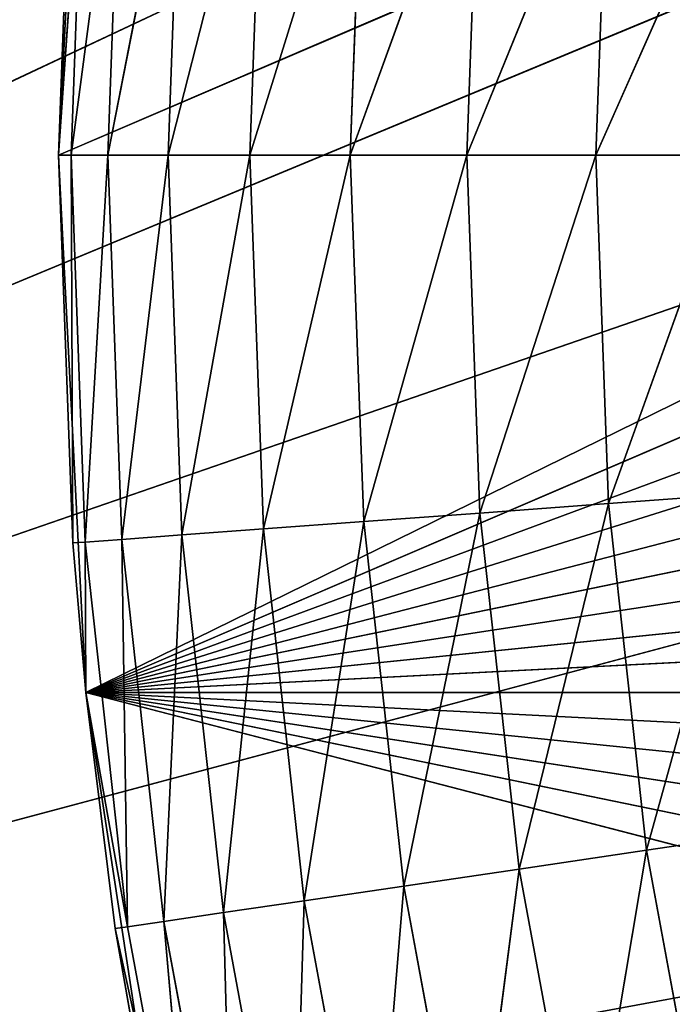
# Model space of a CAD drawing. Header units: centimetres. Extents: x 0 to 2.2, y 0 to 7.51.
# Tile 13 of 96: x 0.4452 to 0.5252, y 0.8961 to 1.0166. Entities that reach past the tile are written whole.
import ezdxf

# ---------------------------------------------------------------- set-up
doc = ezdxf.new("R2010")
doc.units = ezdxf.units.CM
doc.header["$LTSCALE"] = 2.54
doc.layers.get('0').update_dxf_attribs({"true_color": 0xff5454})

# ---------------------------------------------------------------- blocks, each defined once
blk = doc.blocks.new('Wieszak na r_czniki przykr_cany.STL')
at = {"color": 0}
for p, q in [((0.45, 1, 0.15), (1.54783, 1.47112, 0.15)), ((0.45, 1, 0.15), (1.54783, 1.47112, 0.15)), ((0.45333, 0.93424, 0.15), (1.54783, 1.47112, 0.15)), ((0.45333, 0.93424, 0.15), (1.54783, 1.47112, 0.15)), ((0.45333, 0.93424, 0.15), (1.59319, 1.42339, 0.15)), ((0.45333, 0.93424, 0.15), (1.59319, 1.42339, 0.15)), ((1.6335, 1.37132, 0.15), (0.45333, 0.93424, 0.15)), ((1.6335, 1.37132, 0.15), (0.45333, 0.93424, 0.15)), ((1.66833, 1.31545, 0.15), (0.45333, 0.93424, 0.15)), ((1.66833, 1.31545, 0.15), (0.45333, 0.93424, 0.15)), ((1.69732, 1.25633, 0.15), (0.45333, 0.93424, 0.15)), ((1.69732, 1.25633, 0.15), (0.45333, 0.93424, 0.15)), ((1.72019, 1.19459, 0.15), (0.45333, 0.93424, 0.15)), ((1.72019, 1.19459, 0.15), (0.45333, 0.93424, 0.15)), ((0.79689, 1.175), (0, 0.8)), ((0.79689, 1.175), (0, 0.8)), ((1.73669, 1.13084, 0.15), (0.45333, 0.93424, 0.15)), ((1.73669, 1.13084, 0.15), (0.45333, 0.93424, 0.15)), ((0.77111, 1.11971, 0.15), (0, 0.8, 0.15)), ((0.77111, 1.11971, 0.15), (0, 0.8, 0.15)), ((0.77111, 1.11971), (0, 0.8)), ((0.77111, 1.11971), (0, 0.8)), ((0.45, 1, 0.15), (0.45333, 1.06576, 0.15)), ((0.45, 1, 0.15), (0.45333, 1.06576, 0.15)), ((1.74667, 1.06576, 0.15), (0.45333, 0.93424, 0.15)), ((1.74667, 1.06576, 0.15), (0.45333, 0.93424, 0.15)), ((0.75532, 1.06078, 0.15), (0, 0.8, 0.15)), ((0.75532, 1.06078, 0.15), (0, 0.8, 0.15)), ((0, 0.8), (0.75532, 1.06078)), ((0, 0.8), (0.75532, 1.06078)), ((0.45, 1, 0.15), (0.45173, 1.04745, 0.55)), ((0.45, 1, 0.15), (0.45173, 1.04745, 0.55)), ((0.45, 1, 0.55), (0.45173, 1.04745, 0.55)), ((0.45, 1, 0.55), (0.45173, 1.04745, 0.55)), ((0.45325, 1.04734, 0.56736), (0.45, 1, 0.55)), ((0.45325, 1.04734, 0.56736), (0.45, 1, 0.55)), ((0.45325, 1.04734, 0.56736), (0.45152, 1, 0.56736)), ((0.45325, 1.04734, 0.56736), (0.45152, 1, 0.56736)), ((0.45775, 1.04701, 0.5842), (0.45152, 1, 0.56736)), ((0.45775, 1.04701, 0.5842), (0.45152, 1, 0.56736)), ((0.45775, 1.04701, 0.5842), (0.45603, 1, 0.5842)), ((0.45775, 1.04701, 0.5842), (0.45603, 1, 0.5842)), ((0.4651, 1.04647, 0.6), (0.45603, 1, 0.5842)), ((0.4651, 1.04647, 0.6), (0.45603, 1, 0.5842)), ((0.4651, 1.04647, 0.6), (0.4634, 1, 0.6)), ((0.4651, 1.04647, 0.6), (0.4634, 1, 0.6)), ((0.47507, 1.04574, 0.61428), (0.4634, 1, 0.6)), ((0.47507, 1.04574, 0.61428), (0.4634, 1, 0.6)), ((0.47507, 1.04574, 0.61428), (0.4734, 1, 0.61428)), ((0.47507, 1.04574, 0.61428), (0.4734, 1, 0.61428)), ((0.48736, 1.04484, 0.6266), (0.4734, 1, 0.61428)), ((0.48736, 1.04484, 0.6266), (0.4734, 1, 0.61428)), ((0.48736, 1.04484, 0.6266), (0.48572, 1, 0.6266)), ((0.48736, 1.04484, 0.6266), (0.48572, 1, 0.6266)), ((0.5016, 1.0438, 0.6366), (0.48572, 1, 0.6266)), ((0.5016, 1.0438, 0.6366), (0.48572, 1, 0.6266)), ((0.5016, 1.0438, 0.6366), (0.5, 1, 0.6366)), ((0.5016, 1.0438, 0.6366), (0.5, 1, 0.6366)), ((0.51736, 1.04264, 0.64397), (0.5, 1, 0.6366)), ((0.51736, 1.04264, 0.64397), (0.5, 1, 0.6366)), ((0.51736, 1.04264, 0.64397), (0.5158, 1, 0.64397)), ((0.51736, 1.04264, 0.64397), (0.5158, 1, 0.64397)), ((0.53415, 1.04141, 0.64848), (0.5158, 1, 0.64397)), ((0.53415, 1.04141, 0.64848), (0.5158, 1, 0.64397)), ((0.75, 1, 0.15), (0, 0.8, 0.15)), ((0.75, 1, 0.15), (0, 0.8, 0.15)), ((0.75, 1), (0, 0.8)), ((0.75, 1), (0, 0.8)), ((0.45152, 1, 0.56736), (0.45, 1, 0.55)), ((0.45, 1, 0.55), (0.45173, 0.95255, 0.55)), ((0.45333, 0.93424, 0.15), (0.45, 1, 0.15)), ((0.45, 1, 0.55), (0.45, 1, 0.15)), ((0.45, 1, 0.15), (0.45173, 0.95255, 0.55)), ((0.45, 1, 0.55), (0.45173, 0.95255, 0.55)), ((0.45, 1, 0.15), (0.45173, 0.95255, 0.55)), ((0.45333, 0.93424, 0.15), (0.45, 1, 0.15)), ((0.45, 1, 0.55), (0.45, 1, 0.15)), ((0.45152, 1, 0.56736), (0.45, 1, 0.55)), ((0.45603, 1, 0.5842), (0.45152, 1, 0.56736)), ((0.45152, 1, 0.56736), (0.45325, 0.95266, 0.56736)), ((0.45152, 1, 0.56736), (0.45325, 0.95266, 0.56736)), ((0.45152, 1, 0.56736), (0.45173, 0.95255, 0.55)), ((0.45152, 1, 0.56736), (0.45173, 0.95255, 0.55)), ((0.45603, 1, 0.5842), (0.45152, 1, 0.56736)), ((0.45603, 1, 0.5842), (0.45325, 0.95266, 0.56736)), ((0.45603, 1, 0.5842), (0.45325, 0.95266, 0.56736)), ((1.75, 1, 0.15), (0.45333, 0.93424, 0.15)), ((1.75, 1, 0.15), (0.45333, 0.93424, 0.15)), ((0.4634, 1, 0.6), (0.45603, 1, 0.5842)), ((0.45603, 1, 0.5842), (0.45775, 0.95299, 0.5842)), ((0.45603, 1, 0.5842), (0.45775, 0.95299, 0.5842)), ((0.4634, 1, 0.6), (0.45603, 1, 0.5842)), ((0.4634, 1, 0.6), (0.45775, 0.95299, 0.5842)), ((0.4634, 1, 0.6), (0.45775, 0.95299, 0.5842)), ((0.4734, 1, 0.61428), (0.4634, 1, 0.6)), ((0.4634, 1, 0.6), (0.4651, 0.95353, 0.6)), ((0.4634, 1, 0.6), (0.4651, 0.95353, 0.6)), ((0.4734, 1, 0.61428), (0.4634, 1, 0.6)), ((0.4734, 1, 0.61428), (0.4651, 0.95353, 0.6)), ((0.4734, 1, 0.61428), (0.4651, 0.95353, 0.6)), ((0.48572, 1, 0.6266), (0.4734, 1, 0.61428)), ((0.4734, 1, 0.61428), (0.47507, 0.95426, 0.61428)), ((0.4734, 1, 0.61428), (0.47507, 0.95426, 0.61428)), ((0.48572, 1, 0.6266), (0.4734, 1, 0.61428)), ((0.48572, 1, 0.6266), (0.47507, 0.95426, 0.61428)), ((0.48572, 1, 0.6266), (0.47507, 0.95426, 0.61428)), ((0.5, 1, 0.6366), (0.48572, 1, 0.6266)), ((0.48572, 1, 0.6266), (0.48736, 0.95516, 0.6266)), ((0.48572, 1, 0.6266), (0.48736, 0.95516, 0.6266)), ((0.5, 1, 0.6366), (0.48572, 1, 0.6266)), ((0.5, 1, 0.6366), (0.48736, 0.95516, 0.6266)), ((0.5, 1, 0.6366), (0.48736, 0.95516, 0.6266)), ((0.5158, 1, 0.64397), (0.5, 1, 0.6366)), ((0.5, 1, 0.6366), (0.5016, 0.9562, 0.6366)), ((0.5, 1, 0.6366), (0.5016, 0.9562, 0.6366)), ((0.5158, 1, 0.64397), (0.5, 1, 0.6366)), ((0.5158, 1, 0.64397), (0.5016, 0.9562, 0.6366)), ((0.5158, 1, 0.64397), (0.5016, 0.9562, 0.6366)), ((0.53264, 1, 0.64848), (0.5158, 1, 0.64397)), ((0.5158, 1, 0.64397), (0.51736, 0.95736, 0.64397)), ((0.5158, 1, 0.64397), (0.51736, 0.95736, 0.64397)), ((0.53264, 1, 0.64848), (0.5158, 1, 0.64397)), ((0.53264, 1, 0.64848), (0.51736, 0.95736, 0.64397)), ((0.53264, 1, 0.64848), (0.51736, 0.95736, 0.64397)), ((0.53415, 0.95858, 0.64848), (0.51736, 0.95736, 0.64397)), ((0.53415, 0.95858, 0.64848), (0.51736, 0.95736, 0.64397)), ((0.52202, 0.91494, 0.64397), (0.53415, 0.95858, 0.64848)), ((0.52202, 0.91494, 0.64397), (0.53415, 0.95858, 0.64848)), ((0.51736, 0.95736, 0.64397), (0.5016, 0.9562, 0.6366)), ((0.51736, 0.95736, 0.64397), (0.5016, 0.9562, 0.6366)), ((0.50639, 0.91264, 0.6366), (0.51736, 0.95736, 0.64397)), ((0.50639, 0.91264, 0.6366), (0.51736, 0.95736, 0.64397)), ((0.52202, 0.91494, 0.64397), (0.51736, 0.95736, 0.64397)), ((0.52202, 0.91494, 0.64397), (0.51736, 0.95736, 0.64397)), ((0.5016, 0.9562, 0.6366), (0.48736, 0.95516, 0.6266)), ((0.5016, 0.9562, 0.6366), (0.48736, 0.95516, 0.6266)), ((0.49227, 0.91056, 0.6266), (0.5016, 0.9562, 0.6366)), ((0.49227, 0.91056, 0.6266), (0.5016, 0.9562, 0.6366)), ((0.50639, 0.91264, 0.6366), (0.5016, 0.9562, 0.6366)), ((0.50639, 0.91264, 0.6366), (0.5016, 0.9562, 0.6366)), ((0.48736, 0.95516, 0.6266), (0.47507, 0.95426, 0.61428)), ((0.48736, 0.95516, 0.6266), (0.47507, 0.95426, 0.61428)), ((0.48007, 0.90877, 0.61428), (0.48736, 0.95516, 0.6266)), ((0.48007, 0.90877, 0.61428), (0.48736, 0.95516, 0.6266)), ((0.49227, 0.91056, 0.6266), (0.48736, 0.95516, 0.6266)), ((0.49227, 0.91056, 0.6266), (0.48736, 0.95516, 0.6266)), ((0.4651, 0.95353, 0.6), (0.45775, 0.95299, 0.5842)), ((0.4651, 0.95353, 0.6), (0.45775, 0.95299, 0.5842)), ((0.46289, 0.90624, 0.5842), (0.4651, 0.95353, 0.6)), ((0.46289, 0.90624, 0.5842), (0.4651, 0.95353, 0.6)), ((0.47507, 0.95426, 0.61428), (0.4651, 0.95353, 0.6)), ((0.47507, 0.95426, 0.61428), (0.4651, 0.95353, 0.6)), ((0.47018, 0.90731, 0.6), (0.4651, 0.95353, 0.6)), ((0.47018, 0.90731, 0.6), (0.4651, 0.95353, 0.6)), ((0.47018, 0.90731, 0.6), (0.47507, 0.95426, 0.61428)), ((0.47018, 0.90731, 0.6), (0.47507, 0.95426, 0.61428)), ((0.48007, 0.90877, 0.61428), (0.47507, 0.95426, 0.61428)), ((0.48007, 0.90877, 0.61428), (0.47507, 0.95426, 0.61428)), ((0.45325, 0.95266, 0.56736), (0.45173, 0.95255, 0.55)), ((0.45325, 0.95266, 0.56736), (0.45173, 0.95255, 0.55)), ((0.45173, 0.95255, 0.55), (0.45333, 0.93424, 0.55)), ((0.45333, 0.93424, 0.15), (0.45173, 0.95255, 0.55)), ((0.45173, 0.95255, 0.55), (0.45333, 0.93424, 0.55)), ((0.45333, 0.93424, 0.15), (0.45173, 0.95255, 0.55)), ((0.45775, 0.95299, 0.5842), (0.45325, 0.95266, 0.56736)), ((0.45775, 0.95299, 0.5842), (0.45325, 0.95266, 0.56736)), ((0.45333, 0.93424, 0.55), (0.45325, 0.95266, 0.56736)), ((0.45333, 0.93424, 0.55), (0.45325, 0.95266, 0.56736)), ((0.45843, 0.90558, 0.56736), (0.45325, 0.95266, 0.56736)), ((0.45843, 0.90558, 0.56736), (0.45325, 0.95266, 0.56736)), ((0.45843, 0.90558, 0.56736), (0.45775, 0.95299, 0.5842)), ((0.45843, 0.90558, 0.56736), (0.45775, 0.95299, 0.5842)), ((0.46289, 0.90624, 0.5842), (0.45775, 0.95299, 0.5842)), ((0.46289, 0.90624, 0.5842), (0.45775, 0.95299, 0.5842)), ((0.75532, 0.93922, 0.15), (0, 0.8, 0.15)), ((0.75532, 0.93922, 0.15), (0, 0.8, 0.15)), ((0.75532, 0.93922), (0, 0.8)), ((0.75532, 0.93922), (0, 0.8)), ((0.45333, 0.93424, 0.55), (0.45693, 0.90536, 0.55)), ((0.45843, 0.90558, 0.56736), (0.45333, 0.93424, 0.55)), ((0.45843, 0.90558, 0.56736), (0.45333, 0.93424, 0.55)), ((1.6335, 0.62868, 0.15), (0.45333, 0.93424, 0.15)), ((0.45333, 0.93424, 0.15), (1.66833, 0.68455, 0.15)), ((1.74667, 0.93424, 0.15), (0.45333, 0.93424, 0.15)), ((1.74667, 0.93424, 0.15), (0.45333, 0.93424, 0.15)), ((1.73669, 0.86916, 0.15), (0.45333, 0.93424, 0.15)), ((1.72019, 0.80541, 0.15), (0.45333, 0.93424, 0.15)), ((1.73669, 0.86916, 0.15), (0.45333, 0.93424, 0.15)), ((1.72019, 0.80541, 0.15), (0.45333, 0.93424, 0.15)), ((1.69732, 0.74367, 0.15), (0.45333, 0.93424, 0.15)), ((1.69732, 0.74367, 0.15), (0.45333, 0.93424, 0.15)), ((0.45333, 0.93424, 0.15), (1.66833, 0.68455, 0.15)), ((0.46331, 0.86916, 0.15), (0.45333, 0.93424, 0.15)), ((1.6335, 0.62868, 0.15), (0.45333, 0.93424, 0.15)), ((0.45693, 0.90536, 0.55), (0.45333, 0.93424, 0.15)), ((0.46331, 0.86916, 0.15), (0.45333, 0.93424, 0.15)), ((0.45693, 0.90536, 0.55), (0.45333, 0.93424, 0.15)), ((0.45333, 0.93424, 0.55), (0.45693, 0.90536, 0.55)), ((0.45333, 0.93424, 0.55), (0.45333, 0.93424, 0.15)), ((0.45333, 0.93424, 0.55), (0.45333, 0.93424, 0.15)), ((0.53868, 0.91739, 0.64848), (0.52202, 0.91494, 0.64397)), ((0.53868, 0.91739, 0.64848), (0.52202, 0.91494, 0.64397)), ((0.52202, 0.91494, 0.64397), (0.50639, 0.91264, 0.6366)), ((0.52202, 0.91494, 0.64397), (0.50639, 0.91264, 0.6366)), ((0.52202, 0.91494, 0.64397), (0.51435, 0.86954, 0.6366)), ((0.52202, 0.91494, 0.64397), (0.51435, 0.86954, 0.6366)), ((0.52202, 0.91494, 0.64397), (0.52977, 0.87298, 0.64397)), ((0.52202, 0.91494, 0.64397), (0.52977, 0.87298, 0.64397)), ((0.50639, 0.91264, 0.6366), (0.49227, 0.91056, 0.6266)), ((0.50639, 0.91264, 0.6366), (0.49227, 0.91056, 0.6266)), ((0.50639, 0.91264, 0.6366), (0.50042, 0.86644, 0.6266)), ((0.50639, 0.91264, 0.6366), (0.50042, 0.86644, 0.6266)), ((0.50639, 0.91264, 0.6366), (0.51435, 0.86954, 0.6366)), ((0.50639, 0.91264, 0.6366), (0.51435, 0.86954, 0.6366)), ((0.49227, 0.91056, 0.6266), (0.48007, 0.90877, 0.61428)), ((0.49227, 0.91056, 0.6266), (0.48007, 0.90877, 0.61428)), ((0.49227, 0.91056, 0.6266), (0.48839, 0.86376, 0.61428)), ((0.49227, 0.91056, 0.6266), (0.48839, 0.86376, 0.61428)), ((0.49227, 0.91056, 0.6266), (0.50042, 0.86644, 0.6266)), ((0.49227, 0.91056, 0.6266), (0.50042, 0.86644, 0.6266)), ((0.48007, 0.90877, 0.61428), (0.47018, 0.90731, 0.6)), ((0.48007, 0.90877, 0.61428), (0.47018, 0.90731, 0.6)), ((0.48007, 0.90877, 0.61428), (0.47863, 0.86158, 0.6)), ((0.48007, 0.90877, 0.61428), (0.47863, 0.86158, 0.6)), ((0.48007, 0.90877, 0.61428), (0.48839, 0.86376, 0.61428)), ((0.48007, 0.90877, 0.61428), (0.48839, 0.86376, 0.61428)), ((0.46289, 0.90624, 0.5842), (0.45843, 0.90558, 0.56736)), ((0.46289, 0.90624, 0.5842), (0.45843, 0.90558, 0.56736)), ((0.47018, 0.90731, 0.6), (0.46289, 0.90624, 0.5842)), ((0.47018, 0.90731, 0.6), (0.46289, 0.90624, 0.5842)), ((0.46289, 0.90624, 0.5842), (0.47144, 0.85998, 0.5842)), ((0.46289, 0.90624, 0.5842), (0.47144, 0.85998, 0.5842)), ((0.46289, 0.90624, 0.5842), (0.46703, 0.859, 0.56736)), ((0.46289, 0.90624, 0.5842), (0.46703, 0.859, 0.56736)), ((0.47018, 0.90731, 0.6), (0.47863, 0.86158, 0.6)), ((0.47018, 0.90731, 0.6), (0.47863, 0.86158, 0.6)), ((0.47018, 0.90731, 0.6), (0.47144, 0.85998, 0.5842)), ((0.47018, 0.90731, 0.6), (0.47144, 0.85998, 0.5842)), ((0.45693, 0.90536, 0.55), (0.45843, 0.90558, 0.56736)), ((0.45693, 0.90536, 0.55), (0.45843, 0.90558, 0.56736)), ((0.45693, 0.90536, 0.55), (0.46703, 0.859, 0.56736)), ((0.45693, 0.90536, 0.55), (0.46703, 0.859, 0.56736)), ((0.45693, 0.90536, 0.55), (0.46331, 0.86916, 0.55)), ((0.46331, 0.86916, 0.15), (0.45693, 0.90536, 0.55)), ((0.45693, 0.90536, 0.55), (0.46331, 0.86916, 0.55)), ((0.46331, 0.86916, 0.15), (0.45693, 0.90536, 0.55)), ((0.45843, 0.90558, 0.56736), (0.46703, 0.859, 0.56736)), ((0.45843, 0.90558, 0.56736), (0.46703, 0.859, 0.56736))]:
    blk.add_line(p, q, dxfattribs=at)
mesh = blk.add_polyface(dxfattribs=at)
corners = [(0.77111, 1.11971, 0.15), (0, 5, 0.15), (0, 0.8, 0.15)]
mesh.append_faces([[corners[k] for k in face] for face in [(0, 1, 2)]], dxfattribs={"color": 0})
mesh = blk.add_polyface(dxfattribs=at)
corners = [(0.79689, 1.175), (0, 0.8), (0, 5)]
mesh.append_faces([[corners[k] for k in face] for face in [(0, 1, 2)]], dxfattribs={"color": 0})
mesh = blk.add_polyface(dxfattribs=at)
corners = [(1.54783, 1.47112, 0.15), (0.45333, 0.93424, 0.15), (0.45, 1, 0.15)]
mesh.append_faces([[corners[k] for k in face] for face in [(0, 1, 2)]], dxfattribs={"color": 0})
mesh = blk.add_polyface(dxfattribs=at)
corners = [(1.54783, 1.47112, 0.15), (0.45, 1, 0.15), (0.45333, 1.06576, 0.15)]
mesh.append_faces([[corners[k] for k in face] for face in [(0, 1, 2)]], dxfattribs={"color": 0})
mesh = blk.add_polyface(dxfattribs=at)
corners = [(1.59319, 1.42339, 0.15), (0.45333, 0.93424, 0.15), (1.54783, 1.47112, 0.15)]
mesh.append_faces([[corners[k] for k in face] for face in [(0, 1, 2)]], dxfattribs={"color": 0})
mesh = blk.add_polyface(dxfattribs=at)
corners = [(1.6335, 1.37132, 0.15), (0.45333, 0.93424, 0.15), (1.59319, 1.42339, 0.15)]
mesh.append_faces([[corners[k] for k in face] for face in [(0, 1, 2)]], dxfattribs={"color": 0})
mesh = blk.add_polyface(dxfattribs=at)
corners = [(1.66833, 1.31545, 0.15), (0.45333, 0.93424, 0.15), (1.6335, 1.37132, 0.15)]
mesh.append_faces([[corners[k] for k in face] for face in [(0, 1, 2)]], dxfattribs={"color": 0})
mesh = blk.add_polyface(dxfattribs=at)
corners = [(1.69732, 1.25633, 0.15), (0.45333, 0.93424, 0.15), (1.66833, 1.31545, 0.15)]
mesh.append_faces([[corners[k] for k in face] for face in [(0, 1, 2)]], dxfattribs={"color": 0})
mesh = blk.add_polyface(dxfattribs=at)
corners = [(1.72019, 1.19459, 0.15), (0.45333, 0.93424, 0.15), (1.69732, 1.25633, 0.15)]
mesh.append_faces([[corners[k] for k in face] for face in [(0, 1, 2)]], dxfattribs={"color": 0})
mesh = blk.add_polyface(dxfattribs=at)
corners = [(1.73669, 1.13084, 0.15), (0.45333, 0.93424, 0.15), (1.72019, 1.19459, 0.15)]
mesh.append_faces([[corners[k] for k in face] for face in [(0, 1, 2)]], dxfattribs={"color": 0})
mesh = blk.add_polyface(dxfattribs=at)
corners = [(0.79689, 1.175), (0.77111, 1.11971), (0, 0.8)]
mesh.append_faces([[corners[k] for k in face] for face in [(0, 1, 2)]], dxfattribs={"color": 0})
mesh = blk.add_polyface(dxfattribs=at)
corners = [(1.74667, 1.06576, 0.15), (0.45333, 0.93424, 0.15), (1.73669, 1.13084, 0.15)]
mesh.append_faces([[corners[k] for k in face] for face in [(0, 1, 2)]], dxfattribs={"color": 0})
mesh = blk.add_polyface(dxfattribs=at)
corners = [(0.77111, 1.11971, 0.15), (0, 0.8, 0.15), (0.75532, 1.06078, 0.15)]
mesh.append_faces([[corners[k] for k in face] for face in [(0, 1, 2)]], dxfattribs={"color": 0})
mesh = blk.add_polyface(dxfattribs=at)
corners = [(0.77111, 1.11971), (0.75532, 1.06078), (0, 0.8)]
mesh.append_faces([[corners[k] for k in face] for face in [(0, 1, 2)]], dxfattribs={"color": 0})
mesh = blk.add_polyface(dxfattribs=at)
corners = [(0.45333, 1.06576, 0.15), (0.45, 1, 0.15), (0.45173, 1.04745, 0.55)]
mesh.append_faces([[corners[k] for k in face] for face in [(0, 1, 2)]], dxfattribs={"color": 0})
mesh = blk.add_polyface(dxfattribs=at)
corners = [(1.75, 1, 0.15), (0.45333, 0.93424, 0.15), (1.74667, 1.06576, 0.15)]
mesh.append_faces([[corners[k] for k in face] for face in [(0, 1, 2)]], dxfattribs={"color": 0})
mesh = blk.add_polyface(dxfattribs=at)
corners = [(0.75532, 1.06078, 0.15), (0, 0.8, 0.15), (0.75, 1, 0.15)]
mesh.append_faces([[corners[k] for k in face] for face in [(0, 1, 2)]], dxfattribs={"color": 0})
mesh = blk.add_polyface(dxfattribs=at)
corners = [(0.75532, 1.06078), (0.75, 1), (0, 0.8)]
mesh.append_faces([[corners[k] for k in face] for face in [(0, 1, 2)]], dxfattribs={"color": 0})
mesh = blk.add_polyface(dxfattribs=at)
corners = [(0.45173, 1.04745, 0.55), (0.45, 1, 0.15), (0.45, 1, 0.55)]
mesh.append_faces([[corners[k] for k in face] for face in [(0, 1, 2)]], dxfattribs={"color": 0})
mesh = blk.add_polyface(dxfattribs=at)
corners = [(0.45173, 1.04745, 0.55), (0.45, 1, 0.55), (0.45325, 1.04734, 0.56736)]
mesh.append_faces([[corners[k] for k in face] for face in [(0, 1, 2)]], dxfattribs={"color": 0})
mesh = blk.add_polyface(dxfattribs=at)
corners = [(0.45325, 1.04734, 0.56736), (0.45, 1, 0.55), (0.45152, 1, 0.56736)]
mesh.append_faces([[corners[k] for k in face] for face in [(0, 1, 2)]], dxfattribs={"color": 0})
mesh = blk.add_polyface(dxfattribs=at)
corners = [(0.45325, 1.04734, 0.56736), (0.45152, 1, 0.56736), (0.45775, 1.04701, 0.5842)]
mesh.append_faces([[corners[k] for k in face] for face in [(0, 1, 2)]], dxfattribs={"color": 0})
mesh = blk.add_polyface(dxfattribs=at)
corners = [(0.45775, 1.04701, 0.5842), (0.45152, 1, 0.56736), (0.45603, 1, 0.5842)]
mesh.append_faces([[corners[k] for k in face] for face in [(0, 1, 2)]], dxfattribs={"color": 0})
mesh = blk.add_polyface(dxfattribs=at)
corners = [(0.45775, 1.04701, 0.5842), (0.45603, 1, 0.5842), (0.4651, 1.04647, 0.6)]
mesh.append_faces([[corners[k] for k in face] for face in [(0, 1, 2)]], dxfattribs={"color": 0})
mesh = blk.add_polyface(dxfattribs=at)
corners = [(0.4651, 1.04647, 0.6), (0.45603, 1, 0.5842), (0.4634, 1, 0.6)]
mesh.append_faces([[corners[k] for k in face] for face in [(0, 1, 2)]], dxfattribs={"color": 0})
mesh = blk.add_polyface(dxfattribs=at)
corners = [(0.4651, 1.04647, 0.6), (0.4634, 1, 0.6), (0.47507, 1.04574, 0.61428)]
mesh.append_faces([[corners[k] for k in face] for face in [(0, 1, 2)]], dxfattribs={"color": 0})
mesh = blk.add_polyface(dxfattribs=at)
corners = [(0.47507, 1.04574, 0.61428), (0.4634, 1, 0.6), (0.4734, 1, 0.61428)]
mesh.append_faces([[corners[k] for k in face] for face in [(0, 1, 2)]], dxfattribs={"color": 0})
mesh = blk.add_polyface(dxfattribs=at)
corners = [(0.47507, 1.04574, 0.61428), (0.4734, 1, 0.61428), (0.48736, 1.04484, 0.6266)]
mesh.append_faces([[corners[k] for k in face] for face in [(0, 1, 2)]], dxfattribs={"color": 0})
mesh = blk.add_polyface(dxfattribs=at)
corners = [(0.48736, 1.04484, 0.6266), (0.4734, 1, 0.61428), (0.48572, 1, 0.6266)]
mesh.append_faces([[corners[k] for k in face] for face in [(0, 1, 2)]], dxfattribs={"color": 0})
mesh = blk.add_polyface(dxfattribs=at)
corners = [(0.5016, 1.0438, 0.6366), (0.48736, 1.04484, 0.6266), (0.48572, 1, 0.6266)]
mesh.append_faces([[corners[k] for k in face] for face in [(0, 1, 2)]], dxfattribs={"color": 0})
mesh = blk.add_polyface(dxfattribs=at)
corners = [(0.5016, 1.0438, 0.6366), (0.48572, 1, 0.6266), (0.5, 1, 0.6366)]
mesh.append_faces([[corners[k] for k in face] for face in [(0, 1, 2)]], dxfattribs={"color": 0})
mesh = blk.add_polyface(dxfattribs=at)
corners = [(0.51736, 1.04264, 0.64397), (0.5016, 1.0438, 0.6366), (0.5, 1, 0.6366)]
mesh.append_faces([[corners[k] for k in face] for face in [(0, 1, 2)]], dxfattribs={"color": 0})
mesh = blk.add_polyface(dxfattribs=at)
corners = [(0.51736, 1.04264, 0.64397), (0.5, 1, 0.6366), (0.5158, 1, 0.64397)]
mesh.append_faces([[corners[k] for k in face] for face in [(0, 1, 2)]], dxfattribs={"color": 0})
mesh = blk.add_polyface(dxfattribs=at)
corners = [(0.53415, 1.04141, 0.64848), (0.51736, 1.04264, 0.64397), (0.5158, 1, 0.64397)]
mesh.append_faces([[corners[k] for k in face] for face in [(0, 1, 2)]], dxfattribs={"color": 0})
mesh = blk.add_polyface(dxfattribs=at)
corners = [(0.53415, 1.04141, 0.64848), (0.5158, 1, 0.64397), (0.53264, 1, 0.64848)]
mesh.append_faces([[corners[k] for k in face] for face in [(0, 1, 2)]], dxfattribs={"color": 0})
mesh = blk.add_polyface(dxfattribs=at)
corners = [(0.75532, 0.93922, 0.15), (0.75, 1, 0.15), (0, 0.8, 0.15)]
mesh.append_faces([[corners[k] for k in face] for face in [(0, 1, 2)]], dxfattribs={"color": 0})
mesh = blk.add_polyface(dxfattribs=at)
corners = [(0.75532, 0.93922), (0, 0.8), (0.75, 1)]
mesh.append_faces([[corners[k] for k in face] for face in [(0, 1, 2)]], dxfattribs={"color": 0})
mesh = blk.add_polyface(dxfattribs=at)
corners = [(0.45, 1, 0.55), (0.45173, 0.95255, 0.55), (0.45152, 1, 0.56736)]
mesh.append_faces([[corners[k] for k in face] for face in [(0, 1, 2)]], dxfattribs={"color": 0})
mesh = blk.add_polyface(dxfattribs=at)
corners = [(0.45, 1, 0.15), (0.45173, 0.95255, 0.55), (0.45, 1, 0.55)]
mesh.append_faces([[corners[k] for k in face] for face in [(0, 1, 2)]], dxfattribs={"color": 0})
mesh = blk.add_polyface(dxfattribs=at)
corners = [(0.45, 1, 0.15), (0.45333, 0.93424, 0.15), (0.45173, 0.95255, 0.55)]
mesh.append_faces([[corners[k] for k in face] for face in [(0, 1, 2)]], dxfattribs={"color": 0})
mesh = blk.add_polyface(dxfattribs=at)
corners = [(0.45152, 1, 0.56736), (0.45325, 0.95266, 0.56736), (0.45603, 1, 0.5842)]
mesh.append_faces([[corners[k] for k in face] for face in [(0, 1, 2)]], dxfattribs={"color": 0})
mesh = blk.add_polyface(dxfattribs=at)
corners = [(0.45152, 1, 0.56736), (0.45173, 0.95255, 0.55), (0.45325, 0.95266, 0.56736)]
mesh.append_faces([[corners[k] for k in face] for face in [(0, 1, 2)]], dxfattribs={"color": 0})
mesh = blk.add_polyface(dxfattribs=at)
corners = [(0.45603, 1, 0.5842), (0.45325, 0.95266, 0.56736), (0.45775, 0.95299, 0.5842)]
mesh.append_faces([[corners[k] for k in face] for face in [(0, 1, 2)]], dxfattribs={"color": 0})
mesh = blk.add_polyface(dxfattribs=at)
corners = [(1.75, 1, 0.15), (1.74667, 0.93424, 0.15), (0.45333, 0.93424, 0.15)]
mesh.append_faces([[corners[k] for k in face] for face in [(0, 1, 2)]], dxfattribs={"color": 0})
mesh = blk.add_polyface(dxfattribs=at)
corners = [(0.45603, 1, 0.5842), (0.45775, 0.95299, 0.5842), (0.4634, 1, 0.6)]
mesh.append_faces([[corners[k] for k in face] for face in [(0, 1, 2)]], dxfattribs={"color": 0})
mesh = blk.add_polyface(dxfattribs=at)
corners = [(0.4634, 1, 0.6), (0.45775, 0.95299, 0.5842), (0.4651, 0.95353, 0.6)]
mesh.append_faces([[corners[k] for k in face] for face in [(0, 1, 2)]], dxfattribs={"color": 0})
mesh = blk.add_polyface(dxfattribs=at)
corners = [(0.4634, 1, 0.6), (0.4651, 0.95353, 0.6), (0.4734, 1, 0.61428)]
mesh.append_faces([[corners[k] for k in face] for face in [(0, 1, 2)]], dxfattribs={"color": 0})
mesh = blk.add_polyface(dxfattribs=at)
corners = [(0.4734, 1, 0.61428), (0.4651, 0.95353, 0.6), (0.47507, 0.95426, 0.61428)]
mesh.append_faces([[corners[k] for k in face] for face in [(0, 1, 2)]], dxfattribs={"color": 0})
mesh = blk.add_polyface(dxfattribs=at)
corners = [(0.4734, 1, 0.61428), (0.47507, 0.95426, 0.61428), (0.48572, 1, 0.6266)]
mesh.append_faces([[corners[k] for k in face] for face in [(0, 1, 2)]], dxfattribs={"color": 0})
mesh = blk.add_polyface(dxfattribs=at)
corners = [(0.48572, 1, 0.6266), (0.47507, 0.95426, 0.61428), (0.48736, 0.95516, 0.6266)]
mesh.append_faces([[corners[k] for k in face] for face in [(0, 1, 2)]], dxfattribs={"color": 0})
mesh = blk.add_polyface(dxfattribs=at)
corners = [(0.5, 1, 0.6366), (0.48572, 1, 0.6266), (0.48736, 0.95516, 0.6266)]
mesh.append_faces([[corners[k] for k in face] for face in [(0, 1, 2)]], dxfattribs={"color": 0})
mesh = blk.add_polyface(dxfattribs=at)
corners = [(0.5016, 0.9562, 0.6366), (0.5, 1, 0.6366), (0.48736, 0.95516, 0.6266)]
mesh.append_faces([[corners[k] for k in face] for face in [(0, 1, 2)]], dxfattribs={"color": 0})
mesh = blk.add_polyface(dxfattribs=at)
corners = [(0.5158, 1, 0.64397), (0.5, 1, 0.6366), (0.5016, 0.9562, 0.6366)]
mesh.append_faces([[corners[k] for k in face] for face in [(0, 1, 2)]], dxfattribs={"color": 0})
mesh = blk.add_polyface(dxfattribs=at)
corners = [(0.51736, 0.95736, 0.64397), (0.5158, 1, 0.64397), (0.5016, 0.9562, 0.6366)]
mesh.append_faces([[corners[k] for k in face] for face in [(0, 1, 2)]], dxfattribs={"color": 0})
mesh = blk.add_polyface(dxfattribs=at)
corners = [(0.53264, 1, 0.64848), (0.5158, 1, 0.64397), (0.51736, 0.95736, 0.64397)]
mesh.append_faces([[corners[k] for k in face] for face in [(0, 1, 2)]], dxfattribs={"color": 0})
mesh = blk.add_polyface(dxfattribs=at)
corners = [(0.53415, 0.95858, 0.64848), (0.53264, 1, 0.64848), (0.51736, 0.95736, 0.64397)]
mesh.append_faces([[corners[k] for k in face] for face in [(0, 1, 2)]], dxfattribs={"color": 0})
mesh = blk.add_polyface(dxfattribs=at)
corners = [(0.53415, 0.95858, 0.64848), (0.51736, 0.95736, 0.64397), (0.52202, 0.91494, 0.64397)]
mesh.append_faces([[corners[k] for k in face] for face in [(0, 1, 2)]], dxfattribs={"color": 0})
mesh = blk.add_polyface(dxfattribs=at)
corners = [(0.53868, 0.91739, 0.64848), (0.53415, 0.95858, 0.64848), (0.52202, 0.91494, 0.64397)]
mesh.append_faces([[corners[k] for k in face] for face in [(0, 1, 2)]], dxfattribs={"color": 0})
mesh = blk.add_polyface(dxfattribs=at)
corners = [(0.51736, 0.95736, 0.64397), (0.5016, 0.9562, 0.6366), (0.50639, 0.91264, 0.6366)]
mesh.append_faces([[corners[k] for k in face] for face in [(0, 1, 2)]], dxfattribs={"color": 0})
mesh = blk.add_polyface(dxfattribs=at)
corners = [(0.52202, 0.91494, 0.64397), (0.51736, 0.95736, 0.64397), (0.50639, 0.91264, 0.6366)]
mesh.append_faces([[corners[k] for k in face] for face in [(0, 1, 2)]], dxfattribs={"color": 0})
mesh = blk.add_polyface(dxfattribs=at)
corners = [(0.5016, 0.9562, 0.6366), (0.48736, 0.95516, 0.6266), (0.49227, 0.91056, 0.6266)]
mesh.append_faces([[corners[k] for k in face] for face in [(0, 1, 2)]], dxfattribs={"color": 0})
mesh = blk.add_polyface(dxfattribs=at)
corners = [(0.50639, 0.91264, 0.6366), (0.5016, 0.9562, 0.6366), (0.49227, 0.91056, 0.6266)]
mesh.append_faces([[corners[k] for k in face] for face in [(0, 1, 2)]], dxfattribs={"color": 0})
mesh = blk.add_polyface(dxfattribs=at)
corners = [(0.48736, 0.95516, 0.6266), (0.47507, 0.95426, 0.61428), (0.48007, 0.90877, 0.61428)]
mesh.append_faces([[corners[k] for k in face] for face in [(0, 1, 2)]], dxfattribs={"color": 0})
mesh = blk.add_polyface(dxfattribs=at)
corners = [(0.49227, 0.91056, 0.6266), (0.48736, 0.95516, 0.6266), (0.48007, 0.90877, 0.61428)]
mesh.append_faces([[corners[k] for k in face] for face in [(0, 1, 2)]], dxfattribs={"color": 0})
mesh = blk.add_polyface(dxfattribs=at)
corners = [(0.4651, 0.95353, 0.6), (0.45775, 0.95299, 0.5842), (0.46289, 0.90624, 0.5842)]
mesh.append_faces([[corners[k] for k in face] for face in [(0, 1, 2)]], dxfattribs={"color": 0})
mesh = blk.add_polyface(dxfattribs=at)
corners = [(0.4651, 0.95353, 0.6), (0.46289, 0.90624, 0.5842), (0.47018, 0.90731, 0.6)]
mesh.append_faces([[corners[k] for k in face] for face in [(0, 1, 2)]], dxfattribs={"color": 0})
mesh = blk.add_polyface(dxfattribs=at)
corners = [(0.47507, 0.95426, 0.61428), (0.4651, 0.95353, 0.6), (0.47018, 0.90731, 0.6)]
mesh.append_faces([[corners[k] for k in face] for face in [(0, 1, 2)]], dxfattribs={"color": 0})
mesh = blk.add_polyface(dxfattribs=at)
corners = [(0.47507, 0.95426, 0.61428), (0.47018, 0.90731, 0.6), (0.48007, 0.90877, 0.61428)]
mesh.append_faces([[corners[k] for k in face] for face in [(0, 1, 2)]], dxfattribs={"color": 0})
mesh = blk.add_polyface(dxfattribs=at)
corners = [(0.45325, 0.95266, 0.56736), (0.45173, 0.95255, 0.55), (0.45333, 0.93424, 0.55)]
mesh.append_faces([[corners[k] for k in face] for face in [(0, 1, 2)]], dxfattribs={"color": 0})
mesh = blk.add_polyface(dxfattribs=at)
corners = [(0.45173, 0.95255, 0.55), (0.45333, 0.93424, 0.15), (0.45333, 0.93424, 0.55)]
mesh.append_faces([[corners[k] for k in face] for face in [(0, 1, 2)]], dxfattribs={"color": 0})
mesh = blk.add_polyface(dxfattribs=at)
corners = [(0.45775, 0.95299, 0.5842), (0.45325, 0.95266, 0.56736), (0.45843, 0.90558, 0.56736)]
mesh.append_faces([[corners[k] for k in face] for face in [(0, 1, 2)]], dxfattribs={"color": 0})
mesh = blk.add_polyface(dxfattribs=at)
corners = [(0.45325, 0.95266, 0.56736), (0.45333, 0.93424, 0.55), (0.45843, 0.90558, 0.56736)]
mesh.append_faces([[corners[k] for k in face] for face in [(0, 1, 2)]], dxfattribs={"color": 0})
mesh = blk.add_polyface(dxfattribs=at)
corners = [(0.45775, 0.95299, 0.5842), (0.45843, 0.90558, 0.56736), (0.46289, 0.90624, 0.5842)]
mesh.append_faces([[corners[k] for k in face] for face in [(0, 1, 2)]], dxfattribs={"color": 0})
mesh = blk.add_polyface(dxfattribs=at)
corners = [(0.77111, 0.88029, 0.15), (0.75532, 0.93922, 0.15), (0, 0.8, 0.15)]
mesh.append_faces([[corners[k] for k in face] for face in [(0, 1, 2)]], dxfattribs={"color": 0})
mesh = blk.add_polyface(dxfattribs=at)
corners = [(0.75532, 0.93922), (0.01215, 0.66108), (0, 0.8)]
mesh.append_faces([[corners[k] for k in face] for face in [(0, 1, 2)]], dxfattribs={"color": 0})
mesh = blk.add_polyface(dxfattribs=at)
corners = [(0.77111, 0.88029), (0.01215, 0.66108), (0.75532, 0.93922)]
mesh.append_faces([[corners[k] for k in face] for face in [(0, 1, 2)]], dxfattribs={"color": 0})
mesh = blk.add_polyface(dxfattribs=at)
corners = [(0.45333, 0.93424, 0.55), (0.45693, 0.90536, 0.55), (0.45843, 0.90558, 0.56736)]
mesh.append_faces([[corners[k] for k in face] for face in [(0, 1, 2)]], dxfattribs={"color": 0})
mesh = blk.add_polyface(dxfattribs=at)
corners = [(1.66833, 0.68455, 0.15), (1.6335, 0.62868, 0.15), (0.45333, 0.93424, 0.15)]
mesh.append_faces([[corners[k] for k in face] for face in [(0, 1, 2)]], dxfattribs={"color": 0})
mesh = blk.add_polyface(dxfattribs=at)
corners = [(1.74667, 0.93424, 0.15), (1.73669, 0.86916, 0.15), (0.45333, 0.93424, 0.15)]
mesh.append_faces([[corners[k] for k in face] for face in [(0, 1, 2)]], dxfattribs={"color": 0})
mesh = blk.add_polyface(dxfattribs=at)
corners = [(1.73669, 0.86916, 0.15), (1.72019, 0.80541, 0.15), (0.45333, 0.93424, 0.15)]
mesh.append_faces([[corners[k] for k in face] for face in [(0, 1, 2)]], dxfattribs={"color": 0})
mesh = blk.add_polyface(dxfattribs=at)
corners = [(1.72019, 0.80541, 0.15), (1.69732, 0.74367, 0.15), (0.45333, 0.93424, 0.15)]
mesh.append_faces([[corners[k] for k in face] for face in [(0, 1, 2)]], dxfattribs={"color": 0})
mesh = blk.add_polyface(dxfattribs=at)
corners = [(1.69732, 0.74367, 0.15), (1.66833, 0.68455, 0.15), (0.45333, 0.93424, 0.15)]
mesh.append_faces([[corners[k] for k in face] for face in [(0, 1, 2)]], dxfattribs={"color": 0})
mesh = blk.add_polyface(dxfattribs=at)
corners = [(1.6335, 0.62868, 0.15), (0.46331, 0.86916, 0.15), (0.45333, 0.93424, 0.15)]
mesh.append_faces([[corners[k] for k in face] for face in [(0, 1, 2)]], dxfattribs={"color": 0})
mesh = blk.add_polyface(dxfattribs=at)
corners = [(0.45333, 0.93424, 0.15), (0.46331, 0.86916, 0.15), (0.45693, 0.90536, 0.55)]
mesh.append_faces([[corners[k] for k in face] for face in [(0, 1, 2)]], dxfattribs={"color": 0})
mesh = blk.add_polyface(dxfattribs=at)
corners = [(0.45333, 0.93424, 0.15), (0.45693, 0.90536, 0.55), (0.45333, 0.93424, 0.55)]
mesh.append_faces([[corners[k] for k in face] for face in [(0, 1, 2)]], dxfattribs={"color": 0})
mesh = blk.add_polyface(dxfattribs=at)
corners = [(0.53868, 0.91739, 0.64848), (0.52202, 0.91494, 0.64397), (0.52977, 0.87298, 0.64397)]
mesh.append_faces([[corners[k] for k in face] for face in [(0, 1, 2)]], dxfattribs={"color": 0})
mesh = blk.add_polyface(dxfattribs=at)
corners = [(0.52202, 0.91494, 0.64397), (0.50639, 0.91264, 0.6366), (0.51435, 0.86954, 0.6366)]
mesh.append_faces([[corners[k] for k in face] for face in [(0, 1, 2)]], dxfattribs={"color": 0})
mesh = blk.add_polyface(dxfattribs=at)
corners = [(0.52977, 0.87298, 0.64397), (0.52202, 0.91494, 0.64397), (0.51435, 0.86954, 0.6366)]
mesh.append_faces([[corners[k] for k in face] for face in [(0, 1, 2)]], dxfattribs={"color": 0})
mesh = blk.add_polyface(dxfattribs=at)
corners = [(0.50639, 0.91264, 0.6366), (0.49227, 0.91056, 0.6266), (0.50042, 0.86644, 0.6266)]
mesh.append_faces([[corners[k] for k in face] for face in [(0, 1, 2)]], dxfattribs={"color": 0})
mesh = blk.add_polyface(dxfattribs=at)
corners = [(0.51435, 0.86954, 0.6366), (0.50639, 0.91264, 0.6366), (0.50042, 0.86644, 0.6266)]
mesh.append_faces([[corners[k] for k in face] for face in [(0, 1, 2)]], dxfattribs={"color": 0})
mesh = blk.add_polyface(dxfattribs=at)
corners = [(0.49227, 0.91056, 0.6266), (0.48007, 0.90877, 0.61428), (0.48839, 0.86376, 0.61428)]
mesh.append_faces([[corners[k] for k in face] for face in [(0, 1, 2)]], dxfattribs={"color": 0})
mesh = blk.add_polyface(dxfattribs=at)
corners = [(0.50042, 0.86644, 0.6266), (0.49227, 0.91056, 0.6266), (0.48839, 0.86376, 0.61428)]
mesh.append_faces([[corners[k] for k in face] for face in [(0, 1, 2)]], dxfattribs={"color": 0})
mesh = blk.add_polyface(dxfattribs=at)
corners = [(0.48007, 0.90877, 0.61428), (0.47018, 0.90731, 0.6), (0.47863, 0.86158, 0.6)]
mesh.append_faces([[corners[k] for k in face] for face in [(0, 1, 2)]], dxfattribs={"color": 0})
mesh = blk.add_polyface(dxfattribs=at)
corners = [(0.48007, 0.90877, 0.61428), (0.47863, 0.86158, 0.6), (0.48839, 0.86376, 0.61428)]
mesh.append_faces([[corners[k] for k in face] for face in [(0, 1, 2)]], dxfattribs={"color": 0})
mesh = blk.add_polyface(dxfattribs=at)
corners = [(0.46289, 0.90624, 0.5842), (0.45843, 0.90558, 0.56736), (0.46703, 0.859, 0.56736)]
mesh.append_faces([[corners[k] for k in face] for face in [(0, 1, 2)]], dxfattribs={"color": 0})
mesh = blk.add_polyface(dxfattribs=at)
corners = [(0.47018, 0.90731, 0.6), (0.46289, 0.90624, 0.5842), (0.47144, 0.85998, 0.5842)]
mesh.append_faces([[corners[k] for k in face] for face in [(0, 1, 2)]], dxfattribs={"color": 0})
mesh = blk.add_polyface(dxfattribs=at)
corners = [(0.46289, 0.90624, 0.5842), (0.46703, 0.859, 0.56736), (0.47144, 0.85998, 0.5842)]
mesh.append_faces([[corners[k] for k in face] for face in [(0, 1, 2)]], dxfattribs={"color": 0})
mesh = blk.add_polyface(dxfattribs=at)
corners = [(0.47018, 0.90731, 0.6), (0.47144, 0.85998, 0.5842), (0.47863, 0.86158, 0.6)]
mesh.append_faces([[corners[k] for k in face] for face in [(0, 1, 2)]], dxfattribs={"color": 0})
mesh = blk.add_polyface(dxfattribs=at)
corners = [(0.45843, 0.90558, 0.56736), (0.45693, 0.90536, 0.55), (0.46703, 0.859, 0.56736)]
mesh.append_faces([[corners[k] for k in face] for face in [(0, 1, 2)]], dxfattribs={"color": 0})
mesh = blk.add_polyface(dxfattribs=at)
corners = [(0.45693, 0.90536, 0.55), (0.46331, 0.86916, 0.55), (0.46703, 0.859, 0.56736)]
mesh.append_faces([[corners[k] for k in face] for face in [(0, 1, 2)]], dxfattribs={"color": 0})
mesh = blk.add_polyface(dxfattribs=at)
corners = [(0.45693, 0.90536, 0.55), (0.46331, 0.86916, 0.15), (0.46331, 0.86916, 0.55)]
mesh.append_faces([[corners[k] for k in face] for face in [(0, 1, 2)]], dxfattribs={"color": 0})

msp = doc.modelspace()

# ---------------------------------------------------------------- block references
at = {"color": 0}
msp.add_blockref('Wieszak na r_czniki przykr_cany.STL', (0, 0), dxfattribs=at)

doc.saveas('drawing.dxf')
